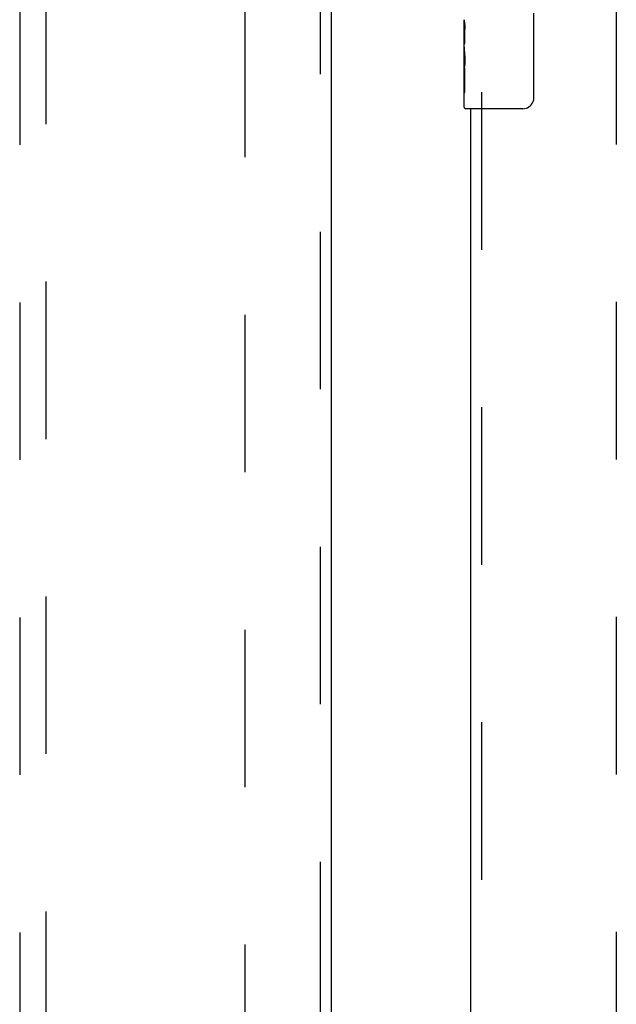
# Model space of a CAD drawing. Header units: inches. Extents: x 0 to 270, y 0 to 175.
# Tile 5 of 95: x 73.59 to 79.21, y 67.85 to 77.13. Entities that reach past the tile are written whole.
import ezdxf

# ---------------------------------------------------------------- set-up
doc = ezdxf.new("R2010")
doc.units = ezdxf.units.IN
doc.header["$LTSCALE"] = 14.84127
doc.header["$MEASUREMENT"] = 0
doc.linetypes.add('HIDDEN', pattern=[0.2, 0.1, -0.1])
for name, color, linetype in [('DEFAULT_2', 8, 'HIDDEN'), ('LEFT_OR_SECONDARY_DOOR_ASSEMBLY', 7, 'CONTINUOUS'), ('RIGHT_OR_MAIN_DOOR_ASSEMBLY', 7, 'CONTINUOUS')]:
    doc.layers.add(name, color=color, linetype=linetype)

msp = doc.modelspace()

# ---------------------------------------------------------------- linework, layer by layer
at = {"layer": 'DEFAULT_2', "color": 8, "linetype": 'HIDDEN'}
for p, q in [((75.7149, 55.0554), (75.7149, 116.0254)), ((79.2149, 116.0254), (79.2149, 55.0554))]:
    msp.add_line(p, q, dxfattribs=at)
at = {"layer": 'LEFT_OR_SECONDARY_DOOR_ASSEMBLY', "color": 8, "linetype": 'HIDDEN'}
for p, q in [((76.4234, 116.6864), (76.4234, 54.3944)), ((73.5899, 83.3696), (73.5899, 55.3679)), ((73.8399, 55.3679), (73.8399, 83.3696))]:
    msp.add_line(p, q, dxfattribs=at)
at = {"layer": 'LEFT_OR_SECONDARY_DOOR_ASSEMBLY', "color": 3, "linetype": 'Continuous'}
msp.add_line((76.5274, 116.6864), (76.5274, 54.3944), dxfattribs=at)
at = {"layer": 'RIGHT_OR_MAIN_DOOR_ASSEMBLY', "color": 7, "linetype": 'Continuous'}
for p, q in [((77.7799, 76.8719), (77.7799, 77.1289)), ((78.4348, 77.1904), (78.4348, 76.3904)), ((77.7856, 77.0733), (77.7799, 77.0733)), ((77.7868, 76.9055), (77.7868, 77.0419)), ((77.7799, 76.9055), (77.7868, 76.9055)), ((77.7799, 76.3054), (77.7799, 76.8692)), ((77.7815, 76.8427), (77.7799, 76.8427)), ((77.7799, 76.7109), (77.7858, 76.7109)), ((77.7799, 76.6749), (77.7868, 76.6749)), ((77.7868, 76.4446), (77.7868, 76.6749)), ((77.7799, 76.6121), (77.7868, 76.6121)), ((77.7799, 76.4446), (77.7868, 76.4446)), ((78.3349, 76.2904), (77.7949, 76.2904))]:
    msp.add_line(p, q, dxfattribs=at)
at = {"layer": 'RIGHT_OR_MAIN_DOOR_ASSEMBLY', "color": 8, "linetype": 'HIDDEN'}
msp.add_line((77.9439, 76.4454), (77.9439, 59.6354), dxfattribs=at)
at = {"layer": 'RIGHT_OR_MAIN_DOOR_ASSEMBLY', "color": 3, "linetype": 'Continuous'}
msp.add_line((77.8399, 76.2904), (77.8399, 59.7904), dxfattribs=at)
at = {"layer": 'RIGHT_OR_MAIN_DOOR_ASSEMBLY', "color": 7, "linetype": 'Continuous'}
for points in [[(77.7799, 77.1297), (77.78, 77.1259), (77.7804, 77.1213), (77.781, 77.1159), (77.7826, 77.1027)], [(77.7826, 77.1027), (77.7835, 77.0951), (77.7844, 77.087), (77.7852, 77.0785)], [(77.7852, 77.0785), (77.7859, 77.0696), (77.7864, 77.0605), (77.7867, 77.0512), (77.7868, 77.0419)], [(77.7799, 76.8719), (77.7801, 76.8638), (77.7805, 76.8547), (77.7813, 76.8447)], [(77.7813, 76.8447), (77.7841, 76.811), (77.785, 76.7989), (77.7858, 76.7866), (77.7863, 76.774), (77.7867, 76.7612), (77.7868, 76.7484), (77.7867, 76.7355), (77.7863, 76.7228), (77.7858, 76.7102), (77.785, 76.6979), (77.7841, 76.6859)], [(78.4348, 76.3904), (78.4346, 76.3841), (78.434, 76.3778), (78.4331, 76.3717), (78.4318, 76.3657), (78.4301, 76.3599), (78.4281, 76.3542)]]:
    msp.add_lwpolyline(points, dxfattribs=at)
for centre, radius, start, end in [((77.7949, 76.3054), 0.015, 180, 270), ((78.3349, 76.3904), 0.1, 270, 338.79459)]:
    msp.add_arc(centre, radius, start, end, dxfattribs=at)
msp.add_ellipse((78.0429, 76.7063), major_axis=(0.263, 0), ratio=0.432808, start_param=3.141593, end_param=3.321581, dxfattribs=at)

doc.saveas('drawing.dxf')
